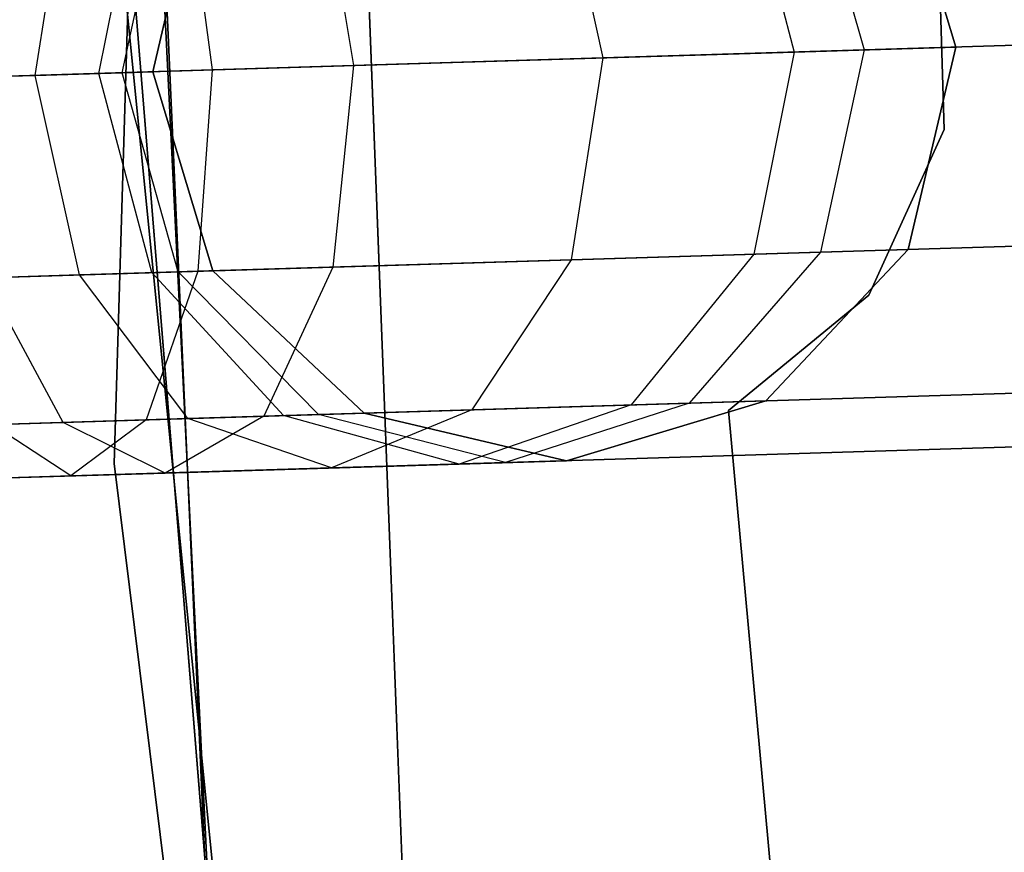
# Model space of a CAD drawing. Extents: x -129 to 129, y -127 to 130.
# Tile 175 of 188: x -62.17 to -59.72, y -2.62 to -0.54. Entities that reach past the tile are written whole.
import ezdxf

# ---------------------------------------------------------------- set-up
doc = ezdxf.new("R2010")
doc.units = 0
doc.header["$LTSCALE"] = 25.4
doc.layers.get('0').update_dxf_attribs({"linetype": 'CONTINUOUS'})

# ---------------------------------------------------------------- blocks, each defined once
blk = doc.blocks.new('NOME_B_PM2_STL')
at = {"color": 0}
for p, q in [((68.2556, -2.8813, 343.5779), (68.5416, 6.6065, 343.5779)), ((68.5416, 6.6065, 328.5779), (68.2556, -2.8813, 328.5779)), ((68.5416, 6.6065, 328.5779), (68.2556, -2.8813, 328.5779)), ((68.2556, -2.8813, 343.5779), (68.5416, 6.6065, 343.5779)), ((68.7338, 2.3556, 18.9499), (69.0944, -7.053, 18.9499)), ((69.0944, -7.053, 17.9499), (68.7338, 2.3556, 17.9499)), ((68.7338, 2.3556, 18.9499), (69.0944, -7.053, 18.9499)), ((69.0944, -7.053, 17.9499), (68.7338, 2.3556, 17.9499)), ((68.6415, -7.4797, 540.5779), (68.221, 2.0031, 540.5779)), ((68.221, 2.0031, 525.5779), (68.6415, -7.4797, 525.5779)), ((68.221, 2.0031, 525.5779), (68.6415, -7.4797, 525.5779)), ((68.6415, -7.4797, 540.5779), (68.221, 2.0031, 540.5779)), ((68.6798, -7.7883, 26.5779), (68.2117, 1.6923, 26.5779)), ((68.2117, 1.6923, 17.0779), (68.6798, -7.7883, 17.0779)), ((68.2117, 1.6923, 17.0779), (68.6798, -7.7883, 17.0779)), ((68.6798, -7.7883, 26.5779), (68.2117, 1.6923, 26.5779)), ((68.9558, -9.7229, 702.0779), (68.1892, -0.2618, 702.0779)), ((68.1892, -0.2618, 692.5779), (68.9558, -9.7229, 692.5779)), ((68.1892, -0.2618, 692.5779), (68.9558, -9.7229, 692.5779)), ((68.9558, -9.7229, 702.0779), (68.1892, -0.2618, 702.0779)), ((70.3508, -1.8436, 699.0779), (70.2014, -1.3479, 699.0779)), ((70.2014, -1.3479, 534.0779), (70.3508, -1.8436, 534.0779)), ((70.3508, -1.8436, 699.0779), (70.2014, -1.3479, 699.0779)), ((70.3508, -1.8436, 693.5779), (70.2014, -1.3479, 693.5779)), ((70.3508, -1.8436, 693.5779), (70.2014, -1.3479, 693.5779)), ((70.3508, -1.8436, 539.5779), (70.2014, -1.3479, 539.5779)), ((70.3508, -1.8436, 539.5779), (70.2014, -1.3479, 539.5779)), ((70.2014, -1.3479, 534.0779), (70.3508, -1.8436, 534.0779)), ((70.3508, -1.8436, 335.0779), (70.2014, -1.3479, 335.0779)), ((70.2014, -1.3479, 21.0779), (70.3508, -1.8436, 21.0779)), ((70.3508, -1.8436, 335.0779), (70.2014, -1.3479, 335.0779)), ((70.3508, -1.8436, 329.5779), (70.2014, -1.3479, 329.5779)), ((70.3508, -1.8436, 329.5779), (70.2014, -1.3479, 329.5779)), ((70.3508, -1.8436, 25.5779), (70.2014, -1.3479, 25.5779)), ((70.3508, -1.8436, 25.5779), (70.2014, -1.3479, 25.5779)), ((70.2014, -1.3479, 21.0779), (70.3508, -1.8436, 21.0779)), ((69.8176, -1.3598, 27.0109), (69.949, -1.856, 27.0779)), ((69.8176, -1.3598, 27.0109), (69.949, -1.856, 27.0779)), ((69.9834, -1.3547, 692.4811), (70.1225, -1.8506, 692.4298)), ((69.9834, -1.3547, 692.4811), (70.1225, -1.8506, 692.4298)), ((69.9834, -1.3547, 540.6746), (70.1225, -1.8506, 540.7259)), ((69.9834, -1.3547, 540.6746), (70.1225, -1.8506, 540.7259)), ((69.9834, -1.3547, 328.4811), (70.1225, -1.8506, 328.4298)), ((69.9834, -1.3547, 328.4811), (70.1225, -1.8506, 328.4298)), ((68.7691, -1.3921, 28.0599), (68.8515, -1.8898, 28.1759)), ((68.7691, -1.3921, 28.0599), (68.8515, -1.8898, 28.1759)), ((69.3624, -1.3738, 691.5513), (69.4725, -1.8706, 691.4565)), ((69.3624, -1.3738, 691.5513), (69.4725, -1.8706, 691.4565)), ((69.3624, -1.3738, 541.6044), (69.4725, -1.8706, 541.6992)), ((69.3624, -1.3738, 541.6044), (69.4725, -1.8706, 541.6992)), ((69.3624, -1.3738, 327.5513), (69.4725, -1.8706, 327.4565)), ((69.3624, -1.3738, 327.5513), (69.4725, -1.8706, 327.4565)), ((68.0589, -1.9142, 692.8708), (68.1382, -1.4115, 692.776)), ((68.0589, -1.9142, 692.8708), (68.1382, -1.4115, 692.776)), ((68.0589, -1.9142, 540.285), (68.1382, -1.4115, 540.3797)), ((68.0589, -1.9142, 540.285), (68.1382, -1.4115, 540.3797)), ((68.0589, -1.9142, 328.8708), (68.1382, -1.4115, 328.776)), ((68.0589, -1.9142, 328.8708), (68.1382, -1.4115, 328.776)), ((68.2178, -1.9093, 26.0779), (68.3184, -1.406, 26.1448)), ((68.2178, -1.9093, 26.0779), (68.3184, -1.406, 26.1448)), ((68.2549, -1.4189, 19.0779), (69.1973, -10.8564, 19.0779)), ((69.1973, -10.8564, 20.0779), (68.2549, -1.4189, 20.0779)), ((68.2549, -1.4189, 19.0779), (69.1973, -10.8564, 19.0779)), ((69.1973, -10.8564, 20.0779), (68.2549, -1.4189, 20.0779)), ((68.2756, -1.9075, 693.1952), (68.3839, -1.4039, 693.1439)), ((68.2756, -1.9075, 693.1952), (68.3839, -1.4039, 693.1439)), ((68.2756, -1.9075, 539.9606), (68.3839, -1.4039, 540.0118)), ((68.2756, -1.9075, 539.9606), (68.3839, -1.4039, 540.0118)), ((68.2756, -1.9075, 329.1952), (68.3839, -1.4039, 329.1439)), ((68.2756, -1.9075, 329.1952), (68.3839, -1.4039, 329.1439)), ((68.4702, -1.4013, 699.0779), (68.3517, -1.9052, 699.0779)), ((68.3517, -1.9052, 534.0779), (68.4702, -1.4013, 534.0779)), ((68.4702, -1.4013, 699.0779), (68.3517, -1.9052, 699.0779)), ((68.4702, -1.4013, 693.5779), (68.3517, -1.9052, 693.5779)), ((68.4702, -1.4013, 693.5779), (68.3517, -1.9052, 693.5779)), ((68.4702, -1.4013, 539.5779), (68.3517, -1.9052, 539.5779)), ((68.4702, -1.4013, 539.5779), (68.3517, -1.9052, 539.5779)), ((68.3517, -1.9052, 534.0779), (68.4702, -1.4013, 534.0779)), ((68.4702, -1.4013, 335.0779), (68.3517, -1.9052, 335.0779)), ((68.3517, -1.9052, 21.0779), (68.4702, -1.4013, 21.0779)), ((68.4702, -1.4013, 335.0779), (68.3517, -1.9052, 335.0779)), ((68.4702, -1.4013, 329.5779), (68.3517, -1.9052, 329.5779)), ((68.4702, -1.4013, 329.5779), (68.3517, -1.9052, 329.5779)), ((68.4702, -1.4013, 25.5779), (68.3517, -1.9052, 25.5779)), ((68.4702, -1.4013, 25.5779), (68.3517, -1.9052, 25.5779)), ((68.3517, -1.9052, 21.0779), (68.4702, -1.4013, 21.0779)), ((68.433, -1.4024, 690.93), (68.4997, -1.9006, 690.8062)), ((68.433, -1.4024, 690.93), (68.4997, -1.9006, 690.8062)), ((68.433, -1.4024, 542.2257), (68.4997, -1.9006, 542.3495)), ((68.433, -1.4024, 542.2257), (68.4997, -1.9006, 542.3495)), ((68.433, -1.4024, 326.93), (68.4997, -1.9006, 326.8062)), ((68.433, -1.4024, 326.93), (68.4997, -1.9006, 326.8062)), ((70.3219, -2.0493, 23.0779), (70.3081, -1.5967, 23.0779)), ((70.3081, -1.5967, 21.0779), (70.3219, -2.0493, 21.0779)), ((70.3081, -1.5967, 21.0779), (70.3219, -2.0493, 21.0779)), ((70.3219, -2.0493, 23.0779), (70.3081, -1.5967, 23.0779)), ((70.3219, -2.0493, 699.0779), (70.3081, -1.5967, 699.0779)), ((70.3081, -1.5967, 697.0779), (70.3219, -2.0493, 697.0779)), ((70.3081, -1.5967, 697.0779), (70.3219, -2.0493, 697.0779)), ((70.3219, -2.0493, 699.0779), (70.3081, -1.5967, 699.0779)), ((70.3219, -2.0493, 335.0779), (70.3081, -1.5967, 335.0779)), ((70.3081, -1.5967, 333.0779), (70.3219, -2.0493, 333.0779)), ((70.3081, -1.5967, 333.0779), (70.3219, -2.0493, 333.0779)), ((70.3219, -2.0493, 335.0779), (70.3081, -1.5967, 335.0779)), ((70.3219, -2.0493, 536.0779), (70.3081, -1.5967, 536.0779)), ((70.3081, -1.5967, 534.0779), (70.3219, -2.0493, 534.0779)), ((70.3081, -1.5967, 534.0779), (70.3219, -2.0493, 534.0779)), ((70.3219, -2.0493, 536.0779), (70.3081, -1.5967, 536.0779)), ((72.2861, -1.784, 523.5779), (22.3098, -3.3237, 523.5779)), ((72.2861, -1.784, 525.5779), (22.3098, -3.3237, 525.5779)), ((72.2861, -1.784, 525.5779), (22.3098, -3.3237, 525.5779)), ((72.2861, -1.784, 523.5779), (22.3098, -3.3237, 523.5779)), ((22.3098, -3.3237, 345.5779), (72.2861, -1.784, 345.5779)), ((22.3098, -3.3237, 343.5779), (72.2861, -1.784, 343.5779)), ((22.3098, -3.3237, 343.5779), (72.2861, -1.784, 343.5779)), ((22.3098, -3.3237, 345.5779), (72.2861, -1.784, 345.5779)), ((68.8515, -1.8898, 28.1759), (69.949, -1.856, 27.0779)), ((68.8515, -1.8898, 28.1759), (69.949, -1.856, 27.0779)), ((70.1225, -1.8506, 692.4298), (69.4725, -1.8706, 691.4565)), ((70.1225, -1.8506, 692.4298), (69.4725, -1.8706, 691.4565)), ((69.4725, -1.8706, 541.6992), (70.1225, -1.8506, 540.7259)), ((69.4725, -1.8706, 541.6992), (70.1225, -1.8506, 540.7259)), ((70.1225, -1.8506, 328.4298), (69.4725, -1.8706, 327.4565)), ((70.1225, -1.8506, 328.4298), (69.4725, -1.8706, 327.4565)), ((69.949, -1.856, 27.0779), (69.8484, -2.3593, 27.0109)), ((69.949, -1.856, 27.0779), (69.8484, -2.3593, 27.0109)), ((69.949, -1.856, 27.0779), (70.3508, -1.8436, 25.5779)), ((69.949, -1.856, 27.0779), (70.3508, -1.8436, 25.5779)), ((70.1225, -1.8506, 692.4298), (70.0142, -2.3542, 692.4811)), ((70.1225, -1.8506, 692.4298), (70.0142, -2.3542, 692.4811)), ((70.1225, -1.8506, 540.7259), (70.0142, -2.3542, 540.6746)), ((70.1225, -1.8506, 540.7259), (70.0142, -2.3542, 540.6746)), ((70.1225, -1.8506, 328.4298), (70.0142, -2.3542, 328.4811)), ((70.1225, -1.8506, 328.4298), (70.0142, -2.3542, 328.4811)), ((70.3508, -1.8436, 693.5779), (70.1225, -1.8506, 692.4298)), ((70.3508, -1.8436, 693.5779), (70.1225, -1.8506, 692.4298)), ((70.1225, -1.8506, 540.7259), (70.3508, -1.8436, 539.5779)), ((70.1225, -1.8506, 540.7259), (70.3508, -1.8436, 539.5779)), ((70.3508, -1.8436, 329.5779), (70.1225, -1.8506, 328.4298)), ((70.3508, -1.8436, 329.5779), (70.1225, -1.8506, 328.4298)), ((70.2322, -2.3475, 699.0779), (70.3508, -1.8436, 699.0779)), ((70.3508, -1.8436, 534.0779), (70.2322, -2.3475, 534.0779)), ((70.2322, -2.3475, 693.5779), (70.3508, -1.8436, 693.5779)), ((70.2322, -2.3475, 699.0779), (70.3508, -1.8436, 699.0779)), ((70.2322, -2.3475, 693.5779), (70.3508, -1.8436, 693.5779)), ((70.2322, -2.3475, 539.5779), (70.3508, -1.8436, 539.5779)), ((70.3508, -1.8436, 534.0779), (70.2322, -2.3475, 534.0779)), ((70.2322, -2.3475, 539.5779), (70.3508, -1.8436, 539.5779)), ((70.2322, -2.3475, 335.0779), (70.3508, -1.8436, 335.0779)), ((70.3508, -1.8436, 21.0779), (70.2322, -2.3475, 21.0779)), ((70.2322, -2.3475, 329.5779), (70.3508, -1.8436, 329.5779)), ((70.2322, -2.3475, 335.0779), (70.3508, -1.8436, 335.0779)), ((70.2322, -2.3475, 329.5779), (70.3508, -1.8436, 329.5779)), ((70.2322, -2.3475, 25.5779), (70.3508, -1.8436, 25.5779)), ((70.3508, -1.8436, 21.0779), (70.2322, -2.3475, 21.0779)), ((70.2322, -2.3475, 25.5779), (70.3508, -1.8436, 25.5779)), ((70.3508, -1.8436, 699.0779), (70.3508, -1.8436, 693.5779)), ((70.3508, -1.8436, 699.0779), (70.3508, -1.8436, 693.5779)), ((70.3508, -1.8436, 539.5779), (70.3508, -1.8436, 534.0779)), ((70.3508, -1.8436, 539.5779), (70.3508, -1.8436, 534.0779)), ((70.3508, -1.8436, 335.0779), (70.3508, -1.8436, 329.5779)), ((70.3508, -1.8436, 335.0779), (70.3508, -1.8436, 329.5779)), ((70.3508, -1.8436, 25.5779), (70.3508, -1.8436, 21.0779)), ((70.3508, -1.8436, 25.5779), (70.3508, -1.8436, 21.0779)), ((69.4725, -1.8706, 691.4565), (68.4997, -1.9006, 690.8062)), ((69.4725, -1.8706, 691.4565), (68.4997, -1.9006, 690.8062)), ((68.4997, -1.9006, 542.3495), (69.4725, -1.8706, 541.6992)), ((68.4997, -1.9006, 542.3495), (69.4725, -1.8706, 541.6992)), ((69.4725, -1.8706, 327.4565), (68.4997, -1.9006, 326.8062)), ((69.4725, -1.8706, 327.4565), (68.4997, -1.9006, 326.8062)), ((69.4725, -1.8706, 691.4565), (69.3932, -2.3733, 691.5513)), ((69.4725, -1.8706, 691.4565), (69.3932, -2.3733, 691.5513)), ((69.4725, -1.8706, 541.6992), (69.3932, -2.3733, 541.6044)), ((69.4725, -1.8706, 541.6992), (69.3932, -2.3733, 541.6044)), ((69.4725, -1.8706, 327.4565), (69.3932, -2.3733, 327.5513)), ((69.4725, -1.8706, 327.4565), (69.3932, -2.3733, 327.5513)), ((67.3522, -1.936, 28.5779), (68.8515, -1.8898, 28.1759)), ((67.3522, -1.936, 28.5779), (68.8515, -1.8898, 28.1759)), ((68.4997, -1.9006, 690.8062), (67.3522, -1.936, 690.5779)), ((68.4997, -1.9006, 690.8062), (67.3522, -1.936, 690.5779)), ((67.3522, -1.936, 542.5779), (68.4997, -1.9006, 542.3495)), ((67.3522, -1.936, 542.5779), (68.4997, -1.9006, 542.3495)), ((68.4997, -1.9006, 326.8062), (67.3522, -1.936, 326.5779)), ((68.4997, -1.9006, 326.8062), (67.3522, -1.936, 326.5779)), ((68.2178, -1.9093, 26.0779), (67.8519, -1.9206, 26.4439)), ((68.2178, -1.9093, 26.0779), (67.8519, -1.9206, 26.4439)), ((68.0589, -1.9142, 692.8708), (68.2756, -1.9075, 693.1952)), ((68.0589, -1.9142, 692.8708), (68.2756, -1.9075, 693.1952)), ((68.2756, -1.9075, 539.9606), (68.0589, -1.9142, 540.285)), ((68.2756, -1.9075, 539.9606), (68.0589, -1.9142, 540.285)), ((68.0589, -1.9142, 328.8708), (68.2756, -1.9075, 329.1952)), ((68.0589, -1.9142, 328.8708), (68.2756, -1.9075, 329.1952)), ((68.3517, -1.9052, 25.5779), (68.2178, -1.9093, 26.0779)), ((68.3517, -1.9052, 25.5779), (68.2178, -1.9093, 26.0779)), ((68.3492, -2.4055, 26.1448), (68.2178, -1.9093, 26.0779)), ((68.3492, -2.4055, 26.1448), (68.2178, -1.9093, 26.0779)), ((68.2756, -1.9075, 693.1952), (68.3517, -1.9052, 693.5779)), ((68.2756, -1.9075, 693.1952), (68.3517, -1.9052, 693.5779)), ((68.3517, -1.9052, 539.5779), (68.2756, -1.9075, 539.9606)), ((68.3517, -1.9052, 539.5779), (68.2756, -1.9075, 539.9606)), ((68.2756, -1.9075, 329.1952), (68.3517, -1.9052, 329.5779)), ((68.2756, -1.9075, 329.1952), (68.3517, -1.9052, 329.5779)), ((68.4147, -2.4035, 693.1439), (68.2756, -1.9075, 693.1952)), ((68.4147, -2.4035, 693.1439), (68.2756, -1.9075, 693.1952)), ((68.4147, -2.4035, 540.0118), (68.2756, -1.9075, 539.9606)), ((68.4147, -2.4035, 540.0118), (68.2756, -1.9075, 539.9606)), ((68.4147, -2.4035, 329.1439), (68.2756, -1.9075, 329.1952)), ((68.4147, -2.4035, 329.1439), (68.2756, -1.9075, 329.1952)), ((68.3517, -1.9052, 699.0779), (68.501, -2.4008, 699.0779)), ((68.501, -2.4008, 534.0779), (68.3517, -1.9052, 534.0779)), ((68.3517, -1.9052, 699.0779), (68.501, -2.4008, 699.0779)), ((68.3517, -1.9052, 699.0779), (68.3517, -1.9052, 693.5779)), ((68.3517, -1.9052, 693.5779), (68.501, -2.4008, 693.5779)), ((68.3517, -1.9052, 699.0779), (68.3517, -1.9052, 693.5779)), ((68.3517, -1.9052, 693.5779), (68.501, -2.4008, 693.5779)), ((68.3517, -1.9052, 539.5779), (68.501, -2.4008, 539.5779)), ((68.3517, -1.9052, 539.5779), (68.501, -2.4008, 539.5779)), ((68.3517, -1.9052, 539.5779), (68.3517, -1.9052, 534.0779)), ((68.501, -2.4008, 534.0779), (68.3517, -1.9052, 534.0779)), ((68.3517, -1.9052, 539.5779), (68.3517, -1.9052, 534.0779)), ((68.3517, -1.9052, 335.0779), (68.501, -2.4008, 335.0779)), ((68.501, -2.4008, 21.0779), (68.3517, -1.9052, 21.0779)), ((68.3517, -1.9052, 335.0779), (68.501, -2.4008, 335.0779)), ((68.3517, -1.9052, 335.0779), (68.3517, -1.9052, 329.5779)), ((68.3517, -1.9052, 329.5779), (68.501, -2.4008, 329.5779)), ((68.3517, -1.9052, 335.0779), (68.3517, -1.9052, 329.5779)), ((68.3517, -1.9052, 329.5779), (68.501, -2.4008, 329.5779)), ((68.3517, -1.9052, 25.5779), (68.501, -2.4008, 25.5779)), ((68.3517, -1.9052, 25.5779), (68.501, -2.4008, 25.5779)), ((68.3517, -1.9052, 25.5779), (68.3517, -1.9052, 21.0779)), ((68.501, -2.4008, 21.0779), (68.3517, -1.9052, 21.0779)), ((68.3517, -1.9052, 25.5779), (68.3517, -1.9052, 21.0779)), ((68.4997, -1.9006, 690.8062), (68.4638, -2.402, 690.93)), ((68.4997, -1.9006, 690.8062), (68.4638, -2.402, 690.93)), ((68.4997, -1.9006, 542.3495), (68.4638, -2.402, 542.2257)), ((68.4997, -1.9006, 542.3495), (68.4638, -2.402, 542.2257)), ((68.4997, -1.9006, 326.8062), (68.4638, -2.402, 326.93)), ((68.4997, -1.9006, 326.8062), (68.4638, -2.402, 326.93)), ((68.8515, -1.8898, 28.1759), (68.7999, -2.3916, 28.0599)), ((68.8515, -1.8898, 28.1759), (68.7999, -2.3916, 28.0599)), ((67.7347, -1.9242, 692.654), (68.0589, -1.9142, 692.8708)), ((67.7347, -1.9242, 692.654), (68.0589, -1.9142, 692.8708)), ((68.0589, -1.9142, 540.285), (67.7347, -1.9242, 540.5018)), ((68.0589, -1.9142, 540.285), (67.7347, -1.9242, 540.5018)), ((67.7347, -1.9242, 328.654), (68.0589, -1.9142, 328.8708)), ((67.7347, -1.9242, 328.654), (68.0589, -1.9142, 328.8708)), ((68.169, -2.411, 692.776), (68.0589, -1.9142, 692.8708)), ((68.169, -2.411, 692.776), (68.0589, -1.9142, 692.8708)), ((68.169, -2.411, 540.3797), (68.0589, -1.9142, 540.285)), ((68.169, -2.411, 540.3797), (68.0589, -1.9142, 540.285)), ((68.169, -2.411, 328.776), (68.0589, -1.9142, 328.8708)), ((68.169, -2.411, 328.776), (68.0589, -1.9142, 328.8708)), ((70.1347, -2.4615, 23.0779), (70.3219, -2.0493, 23.0779)), ((70.3219, -2.0493, 21.0779), (70.1347, -2.4615, 21.0779)), ((70.3219, -2.0493, 21.0779), (70.1347, -2.4615, 21.0779)), ((70.1347, -2.4615, 23.0779), (70.3219, -2.0493, 23.0779)), ((70.1347, -2.4615, 699.0779), (70.3219, -2.0493, 699.0779)), ((70.3219, -2.0493, 697.0779), (70.1347, -2.4615, 697.0779)), ((70.3219, -2.0493, 697.0779), (70.1347, -2.4615, 697.0779)), ((70.1347, -2.4615, 699.0779), (70.3219, -2.0493, 699.0779)), ((70.1347, -2.4615, 335.0779), (70.3219, -2.0493, 335.0779)), ((70.3219, -2.0493, 333.0779), (70.1347, -2.4615, 333.0779)), ((70.3219, -2.0493, 333.0779), (70.1347, -2.4615, 333.0779)), ((70.1347, -2.4615, 335.0779), (70.3219, -2.0493, 335.0779)), ((70.1347, -2.4615, 536.0779), (70.3219, -2.0493, 536.0779)), ((70.3219, -2.0493, 534.0779), (70.1347, -2.4615, 534.0779)), ((70.3219, -2.0493, 534.0779), (70.1347, -2.4615, 534.0779)), ((70.1347, -2.4615, 536.0779), (70.3219, -2.0493, 536.0779)), ((70.3219, -2.0493, 23.0779), (70.3219, -2.0493, 21.0779)), ((70.3219, -2.0493, 23.0779), (70.3219, -2.0493, 21.0779)), ((70.3219, -2.0493, 699.0779), (70.3219, -2.0493, 697.0779)), ((70.3219, -2.0493, 699.0779), (70.3219, -2.0493, 697.0779)), ((70.3219, -2.0493, 335.0779), (70.3219, -2.0493, 333.0779)), ((70.3219, -2.0493, 335.0779), (70.3219, -2.0493, 333.0779)), ((70.3219, -2.0493, 536.0779), (70.3219, -2.0493, 534.0779)), ((70.3219, -2.0493, 536.0779), (70.3219, -2.0493, 534.0779)), ((72.3015, -2.2837, 523.7119), (22.3252, -3.8235, 523.7119)), ((72.3015, -2.2837, 523.7119), (22.3252, -3.8235, 523.7119)), ((72.3015, -2.2837, 525.4439), (22.3252, -3.8235, 525.4439)), ((72.3015, -2.2837, 525.4439), (22.3252, -3.8235, 525.4439)), ((22.3252, -3.8235, 345.4439), (72.3015, -2.2837, 345.4439)), ((22.3252, -3.8235, 345.4439), (72.3015, -2.2837, 345.4439)), ((22.3252, -3.8235, 343.7118), (72.3015, -2.2837, 343.7118)), ((22.3252, -3.8235, 343.7118), (72.3015, -2.2837, 343.7118)), ((69.8484, -2.3593, 27.0109), (70.2322, -2.3475, 25.5779)), ((69.8484, -2.3593, 27.0109), (70.2322, -2.3475, 25.5779)), ((69.8777, -2.7246, 699.0779), (70.2322, -2.3475, 699.0779)), ((70.2322, -2.3475, 534.0779), (69.8777, -2.7246, 534.0779)), ((69.8777, -2.7246, 699.0779), (70.2322, -2.3475, 699.0779)), ((69.8777, -2.7246, 693.5779), (70.2322, -2.3475, 693.5779)), ((69.8777, -2.7246, 693.5779), (70.2322, -2.3475, 693.5779)), ((69.8777, -2.7246, 539.5779), (70.2322, -2.3475, 539.5779)), ((69.8777, -2.7246, 539.5779), (70.2322, -2.3475, 539.5779)), ((70.2322, -2.3475, 534.0779), (69.8777, -2.7246, 534.0779)), ((69.8777, -2.7246, 335.0779), (70.2322, -2.3475, 335.0779)), ((70.2322, -2.3475, 21.0779), (69.8777, -2.7246, 21.0779)), ((69.8777, -2.7246, 335.0779), (70.2322, -2.3475, 335.0779)), ((69.8777, -2.7246, 329.5779), (70.2322, -2.3475, 329.5779)), ((69.8777, -2.7246, 329.5779), (70.2322, -2.3475, 329.5779)), ((69.8777, -2.7246, 25.5779), (70.2322, -2.3475, 25.5779)), ((69.8777, -2.7246, 25.5779), (70.2322, -2.3475, 25.5779)), ((70.2322, -2.3475, 21.0779), (69.8777, -2.7246, 21.0779)), ((70.2322, -2.3475, 693.5779), (70.0142, -2.3542, 692.4811)), ((70.2322, -2.3475, 693.5779), (70.0142, -2.3542, 692.4811)), ((70.0142, -2.3542, 540.6746), (70.2322, -2.3475, 539.5779)), ((70.0142, -2.3542, 540.6746), (70.2322, -2.3475, 539.5779)), ((70.2322, -2.3475, 329.5779), (70.0142, -2.3542, 328.4811)), ((70.2322, -2.3475, 329.5779), (70.0142, -2.3542, 328.4811)), ((70.2322, -2.3475, 699.0779), (70.2322, -2.3475, 693.5779)), ((70.2322, -2.3475, 699.0779), (70.2322, -2.3475, 693.5779)), ((70.2322, -2.3475, 539.5779), (70.2322, -2.3475, 534.0779)), ((70.2322, -2.3475, 539.5779), (70.2322, -2.3475, 534.0779)), ((70.2322, -2.3475, 335.0779), (70.2322, -2.3475, 329.5779)), ((70.2322, -2.3475, 335.0779), (70.2322, -2.3475, 329.5779)), ((70.2322, -2.3475, 25.5779), (70.2322, -2.3475, 21.0779)), ((70.2322, -2.3475, 25.5779), (70.2322, -2.3475, 21.0779)), ((69.3932, -2.3733, 691.5513), (68.4638, -2.402, 690.93)), ((69.3932, -2.3733, 691.5513), (68.4638, -2.402, 690.93)), ((68.4638, -2.402, 542.2257), (69.3932, -2.3733, 541.6044)), ((68.4638, -2.402, 542.2257), (69.3932, -2.3733, 541.6044)), ((69.3932, -2.3733, 327.5513), (68.4638, -2.402, 326.93)), ((69.3932, -2.3733, 327.5513), (68.4638, -2.402, 326.93)), ((68.7999, -2.3916, 28.0599), (69.8484, -2.3593, 27.0109)), ((68.7999, -2.3916, 28.0599), (69.8484, -2.3593, 27.0109)), ((69.3932, -2.3733, 691.5513), (69.1458, -2.7471, 691.8101)), ((69.3932, -2.3733, 691.5513), (69.1458, -2.7471, 691.8101)), ((69.3932, -2.3733, 541.6044), (69.1458, -2.7471, 541.3456)), ((69.3932, -2.3733, 541.6044), (69.1458, -2.7471, 541.3456)), ((69.3932, -2.3733, 327.5513), (69.1458, -2.7471, 327.8101)), ((69.3932, -2.3733, 327.5513), (69.1458, -2.7471, 327.8101)), ((70.0142, -2.3542, 692.4811), (69.3932, -2.3733, 691.5513)), ((70.0142, -2.3542, 692.4811), (69.3932, -2.3733, 691.5513)), ((69.3932, -2.3733, 541.6044), (70.0142, -2.3542, 540.6746)), ((69.3932, -2.3733, 541.6044), (70.0142, -2.3542, 540.6746)), ((70.0142, -2.3542, 328.4811), (69.3932, -2.3733, 327.5513)), ((70.0142, -2.3542, 328.4811), (69.3932, -2.3733, 327.5513)), ((69.8484, -2.3593, 27.0109), (69.5429, -2.7349, 26.8279)), ((69.8484, -2.3593, 27.0109), (69.5429, -2.7349, 26.8279)), ((70.0142, -2.3542, 692.4811), (69.6874, -2.7305, 692.6212)), ((70.0142, -2.3542, 692.4811), (69.6874, -2.7305, 692.6212)), ((70.0142, -2.3542, 540.6746), (69.6874, -2.7305, 540.5345)), ((70.0142, -2.3542, 540.6746), (69.6874, -2.7305, 540.5345)), ((70.0142, -2.3542, 328.4811), (69.6874, -2.7305, 328.6212)), ((70.0142, -2.3542, 328.4811), (69.6874, -2.7305, 328.6212)), ((67.3676, -2.4357, 28.4439), (68.7999, -2.3916, 28.0599)), ((67.3676, -2.4357, 28.4439), (68.7999, -2.3916, 28.0599)), ((68.4638, -2.402, 690.93), (67.3676, -2.4357, 690.7119)), ((68.4638, -2.402, 690.93), (67.3676, -2.4357, 690.7119)), ((67.3676, -2.4357, 542.4439), (68.4638, -2.402, 542.2257)), ((67.3676, -2.4357, 542.4439), (68.4638, -2.402, 542.2257)), ((68.4638, -2.402, 326.93), (67.3676, -2.4357, 326.7119)), ((68.4638, -2.402, 326.93), (67.3676, -2.4357, 326.7119)), ((68.4638, -2.402, 690.93), (68.3351, -2.7721, 691.2682)), ((68.4638, -2.402, 690.93), (68.3351, -2.7721, 691.2682)), ((68.4638, -2.402, 542.2257), (68.3351, -2.7721, 541.8876)), ((68.4638, -2.402, 542.2257), (68.3351, -2.7721, 541.8876)), ((68.4638, -2.402, 326.93), (68.3351, -2.7721, 327.2682)), ((68.4638, -2.402, 326.93), (68.3351, -2.7721, 327.2682)), ((68.3492, -2.4055, 26.1448), (68.501, -2.4008, 25.5779)), ((68.3492, -2.4055, 26.1448), (68.501, -2.4008, 25.5779)), ((68.501, -2.4008, 693.5779), (68.4147, -2.4035, 693.1439)), ((68.501, -2.4008, 693.5779), (68.4147, -2.4035, 693.1439)), ((68.4147, -2.4035, 540.0118), (68.501, -2.4008, 539.5779)), ((68.4147, -2.4035, 540.0118), (68.501, -2.4008, 539.5779)), ((68.501, -2.4008, 329.5779), (68.4147, -2.4035, 329.1439)), ((68.501, -2.4008, 329.5779), (68.4147, -2.4035, 329.1439)), ((68.501, -2.4008, 699.0779), (68.8781, -2.7554, 699.0779)), ((68.8781, -2.7554, 534.0779), (68.501, -2.4008, 534.0779)), ((68.501, -2.4008, 699.0779), (68.8781, -2.7554, 699.0779)), ((68.501, -2.4008, 699.0779), (68.501, -2.4008, 693.5779)), ((68.501, -2.4008, 693.5779), (68.8781, -2.7554, 693.5779)), ((68.501, -2.4008, 699.0779), (68.501, -2.4008, 693.5779)), ((68.501, -2.4008, 693.5779), (68.8781, -2.7554, 693.5779)), ((68.501, -2.4008, 539.5779), (68.8781, -2.7554, 539.5779)), ((68.501, -2.4008, 539.5779), (68.8781, -2.7554, 539.5779)), ((68.501, -2.4008, 539.5779), (68.501, -2.4008, 534.0779)), ((68.8781, -2.7554, 534.0779), (68.501, -2.4008, 534.0779)), ((68.501, -2.4008, 539.5779), (68.501, -2.4008, 534.0779)), ((68.501, -2.4008, 335.0779), (68.8781, -2.7554, 335.0779)), ((68.8781, -2.7554, 21.0779), (68.501, -2.4008, 21.0779)), ((68.501, -2.4008, 335.0779), (68.8781, -2.7554, 335.0779)), ((68.501, -2.4008, 335.0779), (68.501, -2.4008, 329.5779)), ((68.501, -2.4008, 329.5779), (68.8781, -2.7554, 329.5779)), ((68.501, -2.4008, 335.0779), (68.501, -2.4008, 329.5779)), ((68.501, -2.4008, 329.5779), (68.8781, -2.7554, 329.5779)), ((68.501, -2.4008, 25.5779), (68.8781, -2.7554, 25.5779)), ((68.501, -2.4008, 25.5779), (68.8781, -2.7554, 25.5779)), ((68.501, -2.4008, 25.5779), (68.501, -2.4008, 21.0779)), ((68.8781, -2.7554, 21.0779), (68.501, -2.4008, 21.0779)), ((68.501, -2.4008, 25.5779), (68.501, -2.4008, 21.0779)), ((68.7999, -2.3916, 28.0599), (68.6283, -2.7631, 27.7429)), ((68.7999, -2.3916, 28.0599), (68.6283, -2.7631, 27.7429)), ((68.169, -2.411, 692.776), (67.8013, -2.4224, 692.5302)), ((68.169, -2.411, 692.776), (67.8013, -2.4224, 692.5302)), ((67.8013, -2.4224, 540.6255), (68.169, -2.411, 540.3797)), ((67.8013, -2.4224, 540.6255), (68.169, -2.411, 540.3797)), ((68.169, -2.411, 328.776), (67.8013, -2.4224, 328.5302)), ((68.169, -2.411, 328.776), (67.8013, -2.4224, 328.5302)), ((67.9343, -2.4183, 26.5599), (68.3492, -2.4055, 26.1448)), ((67.9343, -2.4183, 26.5599), (68.3492, -2.4055, 26.1448)), ((68.1285, -2.7785, 26.8769), (67.9343, -2.4183, 26.5599)), ((68.1285, -2.7785, 26.8769), (67.9343, -2.4183, 26.5599)), ((68.4147, -2.4035, 693.1439), (68.169, -2.411, 692.776)), ((68.4147, -2.4035, 693.1439), (68.169, -2.411, 692.776)), ((68.169, -2.411, 540.3797), (68.4147, -2.4035, 540.0118)), ((68.169, -2.411, 540.3797), (68.4147, -2.4035, 540.0118)), ((68.4147, -2.4035, 329.1439), (68.169, -2.411, 328.776)), ((68.4147, -2.4035, 329.1439), (68.169, -2.411, 328.776)), ((68.439, -2.7689, 692.5172), (68.169, -2.411, 692.776)), ((68.439, -2.7689, 692.5172), (68.169, -2.411, 692.776)), ((68.439, -2.7689, 540.6385), (68.169, -2.411, 540.3797)), ((68.439, -2.7689, 540.6385), (68.169, -2.411, 540.3797)), ((68.439, -2.7689, 328.5172), (68.169, -2.411, 328.776)), ((68.439, -2.7689, 328.5172), (68.169, -2.411, 328.776)), ((68.6773, -2.7616, 26.3279), (68.3492, -2.4055, 26.1448)), ((68.6773, -2.7616, 26.3279), (68.3492, -2.4055, 26.1448)), ((68.764, -2.7589, 693.0038), (68.4147, -2.4035, 693.1439)), ((68.764, -2.7589, 693.0038), (68.4147, -2.4035, 693.1439)), ((68.764, -2.7589, 540.1519), (68.4147, -2.4035, 540.0118)), ((68.764, -2.7589, 540.1519), (68.4147, -2.4035, 540.0118)), ((68.764, -2.7589, 329.0038), (68.4147, -2.4035, 329.1439)), ((68.764, -2.7589, 329.0038), (68.4147, -2.4035, 329.1439)), ((69.7849, -2.7489, 23.0779), (70.1347, -2.4615, 23.0779)), ((70.1347, -2.4615, 21.0779), (69.7849, -2.7489, 21.0779)), ((70.1347, -2.4615, 21.0779), (69.7849, -2.7489, 21.0779)), ((69.7849, -2.7489, 23.0779), (70.1347, -2.4615, 23.0779)), ((69.7849, -2.7489, 699.0779), (70.1347, -2.4615, 699.0779)), ((70.1347, -2.4615, 697.0779), (69.7849, -2.7489, 697.0779)), ((70.1347, -2.4615, 697.0779), (69.7849, -2.7489, 697.0779)), ((69.7849, -2.7489, 699.0779), (70.1347, -2.4615, 699.0779)), ((69.7849, -2.7489, 335.0779), (70.1347, -2.4615, 335.0779)), ((70.1347, -2.4615, 333.0779), (69.7849, -2.7489, 333.0779)), ((70.1347, -2.4615, 333.0779), (69.7849, -2.7489, 333.0779)), ((69.7849, -2.7489, 335.0779), (70.1347, -2.4615, 335.0779)), ((69.7849, -2.7489, 536.0779), (70.1347, -2.4615, 536.0779)), ((70.1347, -2.4615, 534.0779), (69.7849, -2.7489, 534.0779)), ((70.1347, -2.4615, 534.0779), (69.7849, -2.7489, 534.0779)), ((69.7849, -2.7489, 536.0779), (70.1347, -2.4615, 536.0779)), ((70.1347, -2.4615, 23.0779), (70.1347, -2.4615, 21.0779)), ((70.1347, -2.4615, 23.0779), (70.1347, -2.4615, 21.0779)), ((70.1347, -2.4615, 699.0779), (70.1347, -2.4615, 697.0779)), ((70.1347, -2.4615, 699.0779), (70.1347, -2.4615, 697.0779)), ((70.1347, -2.4615, 335.0779), (70.1347, -2.4615, 333.0779)), ((70.1347, -2.4615, 335.0779), (70.1347, -2.4615, 333.0779)), ((70.1347, -2.4615, 536.0779), (70.1347, -2.4615, 534.0779)), ((70.1347, -2.4615, 536.0779), (70.1347, -2.4615, 534.0779)), ((72.3128, -2.6496, 524.0779), (22.3365, -4.1893, 524.0779)), ((72.3128, -2.6496, 524.0779), (22.3365, -4.1893, 524.0779)), ((72.3128, -2.6496, 525.0779), (22.3365, -4.1893, 525.0779)), ((72.3128, -2.6496, 525.0779), (22.3365, -4.1893, 525.0779)), ((22.3365, -4.1893, 345.0779), (72.3128, -2.6496, 345.0779)), ((22.3365, -4.1893, 345.0779), (72.3128, -2.6496, 345.0779)), ((22.3365, -4.1893, 344.0779), (72.3128, -2.6496, 344.0779)), ((22.3365, -4.1893, 344.0779), (72.3128, -2.6496, 344.0779)), ((68.6283, -2.7631, 27.7429), (69.5429, -2.7349, 26.8279)), ((68.6283, -2.7631, 27.7429), (69.5429, -2.7349, 26.8279)), ((69.5429, -2.7349, 26.8279), (69.1142, -2.8822, 26.5779)), ((69.5429, -2.7349, 26.8279), (69.1142, -2.8822, 26.5779)), ((69.6874, -2.7305, 692.6212), (69.1458, -2.7471, 691.8101)), ((69.6874, -2.7305, 692.6212), (69.1458, -2.7471, 691.8101)), ((69.1458, -2.7471, 541.3456), (69.6874, -2.7305, 540.5345)), ((69.1458, -2.7471, 541.3456), (69.6874, -2.7305, 540.5345)), ((69.6874, -2.7305, 328.6212), (69.1458, -2.7471, 327.8101)), ((69.6874, -2.7305, 328.6212), (69.1458, -2.7471, 327.8101)), ((69.6874, -2.7305, 692.6212), (69.2299, -2.8786, 692.8125)), ((69.6874, -2.7305, 692.6212), (69.2299, -2.8786, 692.8125)), ((69.6874, -2.7305, 540.5345), (69.2299, -2.8786, 540.3432)), ((69.6874, -2.7305, 540.5345), (69.2299, -2.8786, 540.3432)), ((69.6874, -2.7305, 328.6212), (69.2299, -2.8786, 328.8125)), ((69.6874, -2.7305, 328.6212), (69.2299, -2.8786, 328.8125)), ((69.382, -2.8739, 699.0779), (69.8777, -2.7246, 699.0779)), ((69.8777, -2.7246, 534.0779), (69.382, -2.8739, 534.0779)), ((69.382, -2.8739, 699.0779), (69.8777, -2.7246, 699.0779)), ((69.382, -2.8739, 693.5779), (69.8777, -2.7246, 693.5779)), ((69.382, -2.8739, 693.5779), (69.8777, -2.7246, 693.5779)), ((69.382, -2.8739, 539.5779), (69.8777, -2.7246, 539.5779)), ((69.382, -2.8739, 539.5779), (69.8777, -2.7246, 539.5779)), ((69.8777, -2.7246, 534.0779), (69.382, -2.8739, 534.0779)), ((69.382, -2.8739, 335.0779), (69.8777, -2.7246, 335.0779)), ((69.8777, -2.7246, 21.0779), (69.382, -2.8739, 21.0779)), ((69.382, -2.8739, 335.0779), (69.8777, -2.7246, 335.0779)), ((69.382, -2.8739, 329.5779), (69.8777, -2.7246, 329.5779)), ((69.382, -2.8739, 329.5779), (69.8777, -2.7246, 329.5779)), ((69.382, -2.8739, 25.5779), (69.8777, -2.7246, 25.5779)), ((69.382, -2.8739, 25.5779), (69.8777, -2.7246, 25.5779)), ((69.8777, -2.7246, 21.0779), (69.382, -2.8739, 21.0779)), ((69.5429, -2.7349, 26.8279), (69.8777, -2.7246, 25.5779)), ((69.5429, -2.7349, 26.8279), (69.8777, -2.7246, 25.5779)), ((69.8777, -2.7246, 693.5779), (69.6874, -2.7305, 692.6212)), ((69.8777, -2.7246, 693.5779), (69.6874, -2.7305, 692.6212)), ((69.6874, -2.7305, 540.5345), (69.8777, -2.7246, 539.5779)), ((69.6874, -2.7305, 540.5345), (69.8777, -2.7246, 539.5779)), ((69.8777, -2.7246, 329.5779), (69.6874, -2.7305, 328.6212)), ((69.8777, -2.7246, 329.5779), (69.6874, -2.7305, 328.6212)), ((69.8777, -2.7246, 699.0779), (69.8777, -2.7246, 693.5779)), ((69.8777, -2.7246, 699.0779), (69.8777, -2.7246, 693.5779)), ((69.8777, -2.7246, 539.5779), (69.8777, -2.7246, 534.0779)), ((69.8777, -2.7246, 539.5779), (69.8777, -2.7246, 534.0779)), ((69.8777, -2.7246, 335.0779), (69.8777, -2.7246, 329.5779)), ((69.8777, -2.7246, 335.0779), (69.8777, -2.7246, 329.5779)), ((69.8777, -2.7246, 25.5779), (69.8777, -2.7246, 21.0779)), ((69.8777, -2.7246, 25.5779), (69.8777, -2.7246, 21.0779)), ((67.3788, -2.8016, 28.0779), (68.6283, -2.7631, 27.7429)), ((67.3788, -2.8016, 28.0779), (68.6283, -2.7631, 27.7429)), ((68.439, -2.7689, 692.5172), (67.9526, -2.7839, 692.192)), ((68.439, -2.7689, 692.5172), (67.9526, -2.7839, 692.192)), ((67.9526, -2.7839, 540.9637), (68.439, -2.7689, 540.6385)), ((67.9526, -2.7839, 540.9637), (68.439, -2.7689, 540.6385)), ((68.439, -2.7689, 328.5172), (67.9526, -2.7839, 328.192)), ((68.439, -2.7689, 328.5172), (67.9526, -2.7839, 328.192)), ((68.1285, -2.7785, 26.8769), (68.6773, -2.7616, 26.3279)), ((68.1285, -2.7785, 26.8769), (68.6773, -2.7616, 26.3279)), ((69.1458, -2.7471, 691.8101), (68.3351, -2.7721, 691.2682)), ((69.1458, -2.7471, 691.8101), (68.3351, -2.7721, 691.2682)), ((68.3351, -2.7721, 541.8876), (69.1458, -2.7471, 541.3456)), ((68.3351, -2.7721, 541.8876), (69.1458, -2.7471, 541.3456)), ((69.1458, -2.7471, 327.8101), (68.3351, -2.7721, 327.2682)), ((69.1458, -2.7471, 327.8101), (68.3351, -2.7721, 327.2682)), ((68.6283, -2.7631, 27.7429), (68.3825, -2.9047, 27.3099)), ((68.6283, -2.7631, 27.7429), (68.3825, -2.9047, 27.3099)), ((68.764, -2.7589, 693.0038), (68.439, -2.7689, 692.5172)), ((68.764, -2.7589, 693.0038), (68.439, -2.7689, 692.5172)), ((68.439, -2.7689, 540.6385), (68.764, -2.7589, 540.1519)), ((68.439, -2.7689, 540.6385), (68.764, -2.7589, 540.1519)), ((68.764, -2.7589, 329.0038), (68.439, -2.7689, 328.5172)), ((68.764, -2.7589, 329.0038), (68.439, -2.7689, 328.5172)), ((68.7965, -2.8919, 692.1636), (68.439, -2.7689, 692.5172)), ((68.7965, -2.8919, 692.1636), (68.439, -2.7689, 692.5172)), ((68.7965, -2.8919, 540.9921), (68.439, -2.7689, 540.6385)), ((68.7965, -2.8919, 540.9921), (68.439, -2.7689, 540.6385)), ((68.7965, -2.8919, 328.1636), (68.439, -2.7689, 328.5172)), ((68.7965, -2.8919, 328.1636), (68.439, -2.7689, 328.5172)), ((68.6773, -2.7616, 26.3279), (68.8781, -2.7554, 25.5779)), ((68.6773, -2.7616, 26.3279), (68.8781, -2.7554, 25.5779)), ((69.1142, -2.8822, 26.5779), (68.6773, -2.7616, 26.3279)), ((69.1142, -2.8822, 26.5779), (68.6773, -2.7616, 26.3279)), ((68.8781, -2.7554, 693.5779), (68.764, -2.7589, 693.0038)), ((68.8781, -2.7554, 693.5779), (68.764, -2.7589, 693.0038)), ((68.764, -2.7589, 540.1519), (68.8781, -2.7554, 539.5779)), ((68.764, -2.7589, 540.1519), (68.8781, -2.7554, 539.5779)), ((68.8781, -2.7554, 329.5779), (68.764, -2.7589, 329.0038)), ((68.8781, -2.7554, 329.5779), (68.764, -2.7589, 329.0038)), ((69.2299, -2.8786, 692.8125), (68.764, -2.7589, 693.0038)), ((69.2299, -2.8786, 692.8125), (68.764, -2.7589, 693.0038)), ((69.2299, -2.8786, 540.3432), (68.764, -2.7589, 540.1519)), ((69.2299, -2.8786, 540.3432), (68.764, -2.7589, 540.1519)), ((69.2299, -2.8786, 328.8125), (68.764, -2.7589, 329.0038)), ((69.2299, -2.8786, 328.8125), (68.764, -2.7589, 329.0038)), ((69.1458, -2.7471, 691.8101), (68.7965, -2.8919, 692.1636)), ((69.1458, -2.7471, 691.8101), (68.7965, -2.8919, 692.1636)), ((69.1458, -2.7471, 541.3456), (68.7965, -2.8919, 540.9921)), ((69.1458, -2.7471, 541.3456), (68.7965, -2.8919, 540.9921)), ((69.1458, -2.7471, 327.8101), (68.7965, -2.8919, 328.1636)), ((69.1458, -2.7471, 327.8101), (68.7965, -2.8919, 328.1636)), ((68.8781, -2.7554, 699.0779), (69.382, -2.8739, 699.0779)), ((69.382, -2.8739, 534.0779), (68.8781, -2.7554, 534.0779)), ((68.8781, -2.7554, 699.0779), (69.382, -2.8739, 699.0779)), ((68.8781, -2.7554, 699.0779), (68.8781, -2.7554, 693.5779)), ((68.8781, -2.7554, 693.5779), (69.382, -2.8739, 693.5779)), ((68.8781, -2.7554, 699.0779), (68.8781, -2.7554, 693.5779)), ((68.8781, -2.7554, 693.5779), (69.382, -2.8739, 693.5779)), ((68.8781, -2.7554, 539.5779), (69.382, -2.8739, 539.5779)), ((68.8781, -2.7554, 539.5779), (69.382, -2.8739, 539.5779)), ((68.8781, -2.7554, 539.5779), (68.8781, -2.7554, 534.0779)), ((69.382, -2.8739, 534.0779), (68.8781, -2.7554, 534.0779)), ((68.8781, -2.7554, 539.5779), (68.8781, -2.7554, 534.0779)), ((68.8781, -2.7554, 335.0779), (69.382, -2.8739, 335.0779)), ((69.382, -2.8739, 21.0779), (68.8781, -2.7554, 21.0779)), ((68.8781, -2.7554, 335.0779), (69.382, -2.8739, 335.0779)), ((68.8781, -2.7554, 335.0779), (68.8781, -2.7554, 329.5779)), ((68.8781, -2.7554, 329.5779), (69.382, -2.8739, 329.5779)), ((68.8781, -2.7554, 335.0779), (68.8781, -2.7554, 329.5779)), ((68.8781, -2.7554, 329.5779), (69.382, -2.8739, 329.5779)), ((68.8781, -2.7554, 25.5779), (69.382, -2.8739, 25.5779)), ((68.8781, -2.7554, 25.5779), (69.382, -2.8739, 25.5779)), ((68.8781, -2.7554, 25.5779), (68.8781, -2.7554, 21.0779)), ((69.382, -2.8739, 21.0779), (68.8781, -2.7554, 21.0779)), ((68.8781, -2.7554, 25.5779), (68.8781, -2.7554, 21.0779)), ((70.3019, -8.3515, 23.0779), (69.7849, -2.7489, 23.0779)), ((69.7849, -2.7489, 23.0779), (69.7849, -2.7489, 21.0779)), ((69.7849, -2.7489, 21.0779), (70.3019, -8.3515, 21.0779)), ((69.7849, -2.7489, 23.0779), (69.7849, -2.7489, 21.0779)), ((69.7849, -2.7489, 21.0779), (70.3019, -8.3515, 21.0779)), ((70.3019, -8.3515, 23.0779), (69.7849, -2.7489, 23.0779)), ((70.3019, -8.3515, 699.0779), (69.7849, -2.7489, 699.0779)), ((69.7849, -2.7489, 699.0779), (69.7849, -2.7489, 697.0779)), ((69.7849, -2.7489, 697.0779), (70.3019, -8.3515, 697.0779)), ((69.7849, -2.7489, 699.0779), (69.7849, -2.7489, 697.0779)), ((69.7849, -2.7489, 697.0779), (70.3019, -8.3515, 697.0779)), ((70.3019, -8.3515, 699.0779), (69.7849, -2.7489, 699.0779)), ((70.3019, -8.3515, 335.0779), (69.7849, -2.7489, 335.0779)), ((69.7849, -2.7489, 335.0779), (69.7849, -2.7489, 333.0779)), ((69.7849, -2.7489, 333.0779), (70.3019, -8.3515, 333.0779)), ((69.7849, -2.7489, 335.0779), (69.7849, -2.7489, 333.0779)), ((69.7849, -2.7489, 333.0779), (70.3019, -8.3515, 333.0779)), ((70.3019, -8.3515, 335.0779), (69.7849, -2.7489, 335.0779)), ((70.3019, -8.3515, 536.0779), (69.7849, -2.7489, 536.0779)), ((69.7849, -2.7489, 536.0779), (69.7849, -2.7489, 534.0779)), ((69.7849, -2.7489, 534.0779), (70.3019, -8.3515, 534.0779)), ((69.7849, -2.7489, 536.0779), (69.7849, -2.7489, 534.0779)), ((69.7849, -2.7489, 534.0779), (70.3019, -8.3515, 534.0779)), ((70.3019, -8.3515, 536.0779), (69.7849, -2.7489, 536.0779)), ((72.3169, -2.7835, 524.5779), (22.3406, -4.3232, 524.5779)), ((72.3169, -2.7835, 524.5779), (22.3406, -4.3232, 524.5779)), ((22.3406, -4.3232, 344.5779), (72.3169, -2.7835, 344.5779)), ((22.3406, -4.3232, 344.5779), (72.3169, -2.7835, 344.5779)), ((68.3351, -2.7721, 691.2682), (67.3788, -2.8016, 691.0779)), ((68.3351, -2.7721, 691.2682), (67.3788, -2.8016, 691.0779)), ((67.3788, -2.8016, 542.0779), (68.3351, -2.7721, 541.8876)), ((67.3788, -2.8016, 542.0779), (68.3351, -2.7721, 541.8876)), ((68.3351, -2.7721, 327.2682), (67.3788, -2.8016, 327.0779)), ((68.3351, -2.7721, 327.2682), (67.3788, -2.8016, 327.0779)), ((67.3788, -2.8016, 27.0779), (68.1285, -2.7785, 26.8769)), ((67.3788, -2.8016, 27.0779), (68.1285, -2.7785, 26.8769)), ((68.148, -2.9119, 691.7301), (67.9526, -2.7839, 692.192)), ((68.148, -2.9119, 691.7301), (67.9526, -2.7839, 692.192)), ((68.148, -2.9119, 541.4256), (67.9526, -2.7839, 540.9637)), ((68.148, -2.9119, 541.4256), (67.9526, -2.7839, 540.9637)), ((68.148, -2.9119, 327.7301), (67.9526, -2.7839, 328.192)), ((68.148, -2.9119, 327.7301), (67.9526, -2.7839, 328.192)), ((68.3825, -2.9047, 27.3099), (68.1285, -2.7785, 26.8769)), ((68.3825, -2.9047, 27.3099), (68.1285, -2.7785, 26.8769)), ((68.3351, -2.7721, 691.2682), (68.148, -2.9119, 691.7301)), ((68.3351, -2.7721, 691.2682), (68.148, -2.9119, 691.7301)), ((68.3351, -2.7721, 541.8876), (68.148, -2.9119, 541.4256)), ((68.3351, -2.7721, 541.8876), (68.148, -2.9119, 541.4256)), ((68.3351, -2.7721, 327.2682), (68.148, -2.9119, 327.7301)), ((68.3351, -2.7721, 327.2682), (68.148, -2.9119, 327.7301)), ((68.7965, -2.8919, 692.1636), (68.148, -2.9119, 691.7301)), ((68.7965, -2.8919, 692.1636), (68.148, -2.9119, 691.7301)), ((68.148, -2.9119, 541.4256), (68.7965, -2.8919, 540.9921)), ((68.148, -2.9119, 541.4256), (68.7965, -2.8919, 540.9921)), ((68.7965, -2.8919, 328.1636), (68.148, -2.9119, 327.7301)), ((68.7965, -2.8919, 328.1636), (68.148, -2.9119, 327.7301)), ((69.4213, -12.3016, 343.5779), (68.2556, -2.8813, 343.5779)), ((68.2556, -2.8813, 328.5779), (69.4213, -12.3016, 328.5779)), ((68.2556, -2.8813, 343.5779), (68.2556, -2.8813, 328.5779)), ((68.2556, -2.8813, 328.5779), (69.4213, -12.3016, 328.5779)), ((68.2556, -2.8813, 343.5779), (68.2556, -2.8813, 328.5779)), ((69.4213, -12.3016, 343.5779), (68.2556, -2.8813, 343.5779)), ((68.3825, -2.9047, 27.3099), (69.1142, -2.8822, 26.5779)), ((68.3825, -2.9047, 27.3099), (69.1142, -2.8822, 26.5779)), ((69.2299, -2.8786, 692.8125), (68.7965, -2.8919, 692.1636)), ((69.2299, -2.8786, 692.8125), (68.7965, -2.8919, 692.1636)), ((68.7965, -2.8919, 540.9921), (69.2299, -2.8786, 540.3432)), ((68.7965, -2.8919, 540.9921), (69.2299, -2.8786, 540.3432)), ((69.2299, -2.8786, 328.8125), (68.7965, -2.8919, 328.1636)), ((69.2299, -2.8786, 328.8125), (68.7965, -2.8919, 328.1636)), ((69.1142, -2.8822, 26.5779), (69.382, -2.8739, 25.5779)), ((69.1142, -2.8822, 26.5779), (69.382, -2.8739, 25.5779)), ((69.382, -2.8739, 693.5779), (69.2299, -2.8786, 692.8125)), ((69.382, -2.8739, 693.5779), (69.2299, -2.8786, 692.8125)), ((69.2299, -2.8786, 540.3432), (69.382, -2.8739, 539.5779)), ((69.2299, -2.8786, 540.3432), (69.382, -2.8739, 539.5779)), ((69.382, -2.8739, 329.5779), (69.2299, -2.8786, 328.8125)), ((69.382, -2.8739, 329.5779), (69.2299, -2.8786, 328.8125)), ((69.382, -2.8739, 699.0779), (69.382, -2.8739, 693.5779)), ((69.382, -2.8739, 699.0779), (69.382, -2.8739, 693.5779)), ((69.382, -2.8739, 539.5779), (69.382, -2.8739, 534.0779)), ((69.382, -2.8739, 539.5779), (69.382, -2.8739, 534.0779)), ((69.382, -2.8739, 335.0779), (69.382, -2.8739, 329.5779)), ((69.382, -2.8739, 335.0779), (69.382, -2.8739, 329.5779)), ((69.382, -2.8739, 25.5779), (69.382, -2.8739, 21.0779)), ((69.382, -2.8739, 25.5779), (69.382, -2.8739, 21.0779)), ((67.383, -2.9355, 27.5779), (68.3825, -2.9047, 27.3099)), ((67.383, -2.9355, 27.5779), (68.3825, -2.9047, 27.3099)), ((68.148, -2.9119, 691.7301), (67.383, -2.9355, 691.5779)), ((68.148, -2.9119, 691.7301), (67.383, -2.9355, 691.5779)), ((67.383, -2.9355, 541.5779), (68.148, -2.9119, 541.4256)), ((67.383, -2.9355, 541.5779), (68.148, -2.9119, 541.4256)), ((68.148, -2.9119, 327.7301), (67.383, -2.9355, 327.5779)), ((68.148, -2.9119, 327.7301), (67.383, -2.9355, 327.5779))]:
    blk.add_line(p, q, dxfattribs=at)

msp = doc.modelspace()

# ---------------------------------------------------------------- block references
at = {"color": 253}
msp.add_blockref('NOME_B_PM2_STL', (-130.1886, 1.2338, -1724.8619), dxfattribs=at)

doc.saveas('drawing.dxf')
